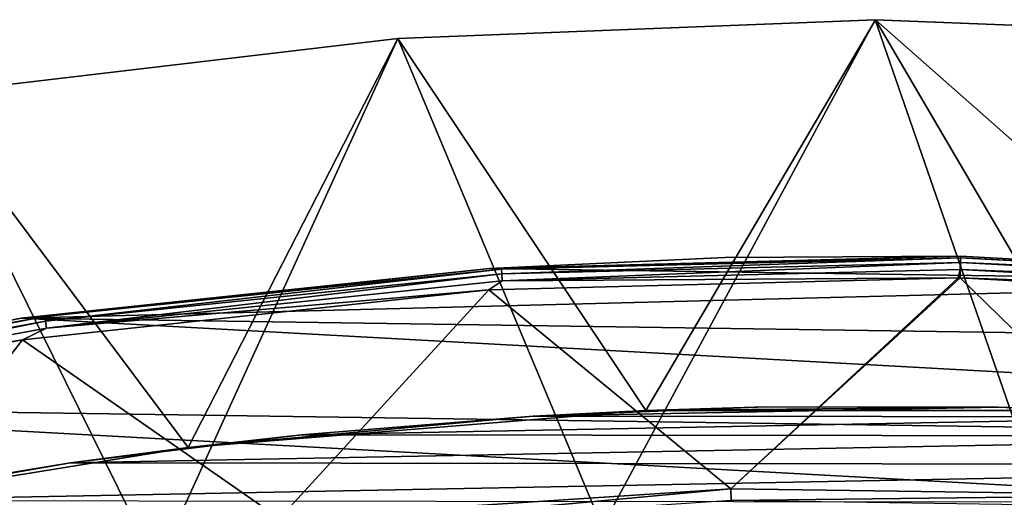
# Model space of a CAD drawing. Header units: millimetres. Extents: x -42.5 to 42.5, y -42.5 to 42.5.
# Tile 125 of 148: x -6 to 0.9, y 39.2 to 42.5. Entities that reach past the tile are written whole.
import ezdxf

# ---------------------------------------------------------------- set-up
doc = ezdxf.new("R2010")
doc.units = ezdxf.units.MM
doc.header["$LTSCALE"] = 127.314815
for name, color, linetype in [('1', 7, 'CONTINUOUS'), ('2', 7, 'CONTINUOUS'), ('4', 7, 'CONTINUOUS'), ('5', 7, 'CONTINUOUS'), ('52', 7, 'CONTINUOUS'), ('53', 7, 'CONTINUOUS'), ('54', 7, 'CONTINUOUS'), ('55', 7, 'CONTINUOUS'), ('56', 7, 'CONTINUOUS'), ('6', 7, 'CONTINUOUS'), ('85', 7, 'CONTINUOUS'), ('86', 7, 'CONTINUOUS')]:
    doc.layers.add(name, color=color, linetype=linetype)

msp = doc.modelspace()

# ---------------------------------------------------------------- linework, layer by layer
at = {"layer": '1', "linetype": 'Continuous'}
for points in [[(-3.3349, 42.369), (-0.0003, 42.5), (-1.9074, 38.9533), (-3.3349, 42.369)], [(-1.9074, 38.9533), (-0.0003, 42.5), (1.2152, 38.9811), (-1.9074, 38.9533)], [(-0.0003, 42.5), (3.3345, 42.369), (1.2152, 38.9811), (-0.0003, 42.5)], [(-6.649, 41.9767), (-3.3349, 42.369), (-5.0178, 38.6758), (-6.649, 41.9767)], [(-5.0178, 38.6758), (-3.3349, 42.369), (-1.9074, 38.9533), (-5.0178, 38.6758)], [(-8.0959, 38.1504), (-6.649, 41.9767), (-5.0178, 38.6758), (-8.0959, 38.1504)]]:
    msp.add_3dface(points, dxfattribs=at)
at = {"layer": '2', "linetype": 'Continuous'}
for points in [[(-0.0003, 42.5), (-3.3349, 42.369), (-3.3345, 42.369, 50), (-0.0003, 42.5)], [(0.0003, 42.5, 50), (-0.0003, 42.5), (-3.3345, 42.369, 50), (0.0003, 42.5, 50)], [(3.3345, 42.369), (-0.0003, 42.5), (0.0003, 42.5, 50), (3.3345, 42.369)], [(3.3349, 42.369, 50), (3.3345, 42.369), (0.0003, 42.5, 50), (3.3349, 42.369, 50)], [(-3.3345, 42.369, 50), (-6.649, 41.9767), (-6.6491, 41.9767, 50), (-3.3345, 42.369, 50)], [(-3.3349, 42.369), (-6.649, 41.9767), (-3.3345, 42.369, 50), (-3.3349, 42.369)]]:
    msp.add_3dface(points, dxfattribs=at)
at = {"layer": '4', "linetype": 'Continuous'}
for points in [[(0.0003, 42.5, 50), (-3.3345, 42.369, 50), (-1.604, 39.7677, 50), (0.0003, 42.5, 50)], [(1.6014, 39.7678, 50), (0.0003, 42.5, 50), (-1.604, 39.7677, 50), (1.6014, 39.7678, 50)], [(3.3349, 42.369, 50), (0.0003, 42.5, 50), (3.2019, 39.671, 50), (3.3349, 42.369, 50)], [(3.2019, 39.671, 50), (0.0003, 42.5, 50), (1.6014, 39.7678, 50), (3.2019, 39.671, 50)], [(-3.3345, 42.369, 50), (-6.6491, 41.9767, 50), (-4.7988, 39.5096, 50), (-3.3345, 42.369, 50)], [(-1.604, 39.7677, 50), (-3.3345, 42.369, 50), (-4.7988, 39.5096, 50), (-1.604, 39.7677, 50)], [(-4.7988, 39.5096, 50), (-6.6491, 41.9767, 50), (-7.9617, 38.9955, 50), (-4.7988, 39.5096, 50)]]:
    msp.add_3dface(points, dxfattribs=at)
at = {"layer": '5', "linetype": 'Continuous'}
for points in [[(-1.604, 39.7677, 50), (-4.7988, 39.5096, 50), (-2.3896, 39.7282, 24.8), (-1.604, 39.7677, 50)], [(-0.7661, 39.7926, 24.8), (-1.604, 39.7677, 50), (-2.3896, 39.7282, 24.8), (-0.7661, 39.7926, 24.8)], [(0.8587, 39.7907, 24.8), (-1.604, 39.7677, 50), (-0.7661, 39.7926, 24.8), (0.8587, 39.7907, 24.8)], [(1.6014, 39.7678, 50), (-1.604, 39.7677, 50), (0.8587, 39.7907, 24.8), (1.6014, 39.7678, 50)], [(2.4822, 39.7225, 24.8), (1.6014, 39.7678, 50), (0.8587, 39.7907, 24.8), (2.4822, 39.7225, 24.8)], [(-2.3896, 39.7282, 24.8), (-4.7988, 39.5096, 50), (-4.0091, 39.5976, 24.8), (-2.3896, 39.7282, 24.8)], [(-4.0091, 39.5976, 24.8), (-4.7988, 39.5096, 50), (-5.6219, 39.4009, 24.8), (-4.0091, 39.5976, 24.8)], [(-4.7988, 39.5096, 50), (-7.9617, 38.9955, 50), (-5.6219, 39.4009, 24.8), (-4.7988, 39.5096, 50)], [(-5.6219, 39.4009, 24.8), (-7.9617, 38.9955, 50), (-7.2254, 39.1386, 24.8), (-5.6219, 39.4009, 24.8)]]:
    msp.add_3dface(points, dxfattribs=at)
at = {"layer": '52', "linetype": 'Continuous'}
for points in [[(0.5948, 40.8457, 50), (-1.0511, 40.8365, 50), (-2.695, 40.761, 50), (0.5948, 40.8457, 50)], [(0.5948, 40.8457, 50), (-2.695, 40.761, 50), (3.8799, 40.6653, 50), (0.5948, 40.8457, 50)], [(-2.695, 40.761, 50), (-5.9656, 40.4121, 50), (3.8799, 40.6653, 50), (-2.695, 40.761, 50)], [(-5.9656, 40.4121, 50), (7.1392, 40.2213, 50), (3.8799, 40.6653, 50), (-5.9656, 40.4121, 50)], [(-5.9656, 40.4121, 50), (-9.1987, 39.8008, 50), (10.3533, 39.5162, 50), (-5.9656, 40.4121, 50)], [(-5.9656, 40.4121, 50), (10.3533, 39.5162, 50), (7.1392, 40.2213, 50), (-5.9656, 40.4121, 50)], [(-9.1987, 39.8008, 50), (-12.3717, 38.9315, 50), (13.4996, 38.5549, 50), (-9.1987, 39.8008, 50)], [(-9.1987, 39.8008, 50), (13.4996, 38.5549, 50), (10.3533, 39.5162, 50), (-9.1987, 39.8008, 50)]]:
    msp.add_3dface(points, dxfattribs=at)
at = {"layer": '53', "linetype": 'Continuous'}
for points in [[(3.8795, 40.6654, 49.15), (0.5948, 40.8457, 49.15), (3.8799, 40.6653, 50), (3.8795, 40.6654, 49.15)], [(0.5948, 40.8457, 49.15), (0.5948, 40.8457, 50), (3.8799, 40.6653, 50), (0.5948, 40.8457, 49.15)]]:
    msp.add_3dface(points, dxfattribs=at)
at = {"layer": '54', "linetype": 'Continuous'}
for points in [[(0.5934, 40.753, 49.0114), (0.5942, 40.8017, 49.0439), (3.7936, 40.6293, 49.0439), (0.5934, 40.753, 49.0114)], [(0.5946, 40.8343, 49.0926), (3.7966, 40.6617, 49.0926), (0.5942, 40.8017, 49.0439), (0.5946, 40.8343, 49.0926)], [(0.5942, 40.8017, 49.0439), (3.7966, 40.6617, 49.0926), (3.7936, 40.6293, 49.0439), (0.5942, 40.8017, 49.0439)], [(0.5948, 40.8457, 49.15), (3.8795, 40.6654, 49.15), (0.5946, 40.8343, 49.0926), (0.5948, 40.8457, 49.15)], [(0.5946, 40.8343, 49.0926), (3.8795, 40.6654, 49.15), (3.7966, 40.6617, 49.0926), (0.5946, 40.8343, 49.0926)], [(3.7891, 40.5808, 49.0114), (0.5926, 40.6957, 49), (0.5934, 40.753, 49.0114), (3.7891, 40.5808, 49.0114)], [(3.7891, 40.5808, 49.0114), (0.5934, 40.753, 49.0114), (3.7936, 40.6293, 49.0439), (3.7891, 40.5808, 49.0114)], [(3.8661, 40.516, 49), (0.5926, 40.6957, 49), (3.7891, 40.5808, 49.0114), (3.8661, 40.516, 49)]]:
    msp.add_3dface(points, dxfattribs=at)
at = {"layer": '55', "linetype": 'Continuous'}
for points in [[(0.5773, 40.6959, 49), (-1.0087, 39.2207, 49), (-2.6992, 40.6104, 49), (0.5773, 40.6959, 49)], [(0.5926, 40.6957, 49), (-1.0087, 39.2207, 49), (0.5773, 40.6959, 49), (0.5926, 40.6957, 49)], [(2.1505, 39.1747, 49), (-1.0087, 39.2207, 49), (0.5926, 40.6957, 49), (2.1505, 39.1747, 49)], [(3.8661, 40.516, 49), (2.1505, 39.1747, 49), (0.5926, 40.6957, 49), (3.8661, 40.516, 49)], [(-2.6992, 40.6104, 49), (-4.1615, 39.0123, 49), (-5.9575, 40.2616, 49), (-2.6992, 40.6104, 49)], [(-1.0087, 39.2207, 49), (-4.1615, 39.0123, 49), (-2.6992, 40.6104, 49), (-1.0087, 39.2207, 49)], [(-5.9575, 40.2616, 49), (-7.2871, 38.5509, 49), (-9.1783, 39.6516, 49), (-5.9575, 40.2616, 49)], [(-4.1615, 39.0123, 49), (-7.2871, 38.5509, 49), (-5.9575, 40.2616, 49), (-4.1615, 39.0123, 49)]]:
    msp.add_3dface(points, dxfattribs=at)
at = {"layer": '56', "linetype": 'Continuous'}
for points in [[(-1.0087, 39.2207, 49), (-4.1518, 38.9292, 48.9483), (-4.1615, 39.0123, 49), (-1.0087, 39.2207, 49)], [(-1.0062, 39.1371, 48.9483), (-4.1518, 38.9292, 48.9483), (-1.0087, 39.2207, 49), (-1.0062, 39.1371, 48.9483)], [(2.1505, 39.1747, 49), (-1.0062, 39.1371, 48.9483), (-1.0087, 39.2207, 49), (2.1505, 39.1747, 49)], [(2.1459, 39.0911, 48.9483), (-1.0062, 39.1371, 48.9483), (2.1505, 39.1747, 49), (2.1459, 39.0911, 48.9483)]]:
    msp.add_3dface(points, dxfattribs=at)
at = {"layer": '6', "linetype": 'Continuous'}
for points in [[(0.8587, 39.7907, 24.8), (-0.7661, 39.7926, 24.8), (-2.3896, 39.7282, 24.8), (0.8587, 39.7907, 24.8)], [(2.4822, 39.7225, 24.8), (0.8587, 39.7907, 24.8), (-2.3896, 39.7282, 24.8), (2.4822, 39.7225, 24.8)], [(2.4822, 39.7225, 24.8), (-2.3896, 39.7282, 24.8), (-4.0091, 39.5976, 24.8), (2.4822, 39.7225, 24.8)], [(4.1016, 39.5881, 24.8), (2.4822, 39.7225, 24.8), (-4.0091, 39.5976, 24.8), (4.1016, 39.5881, 24.8)], [(4.1016, 39.5881, 24.8), (-4.0091, 39.5976, 24.8), (-5.6219, 39.4009, 24.8), (4.1016, 39.5881, 24.8)], [(5.7142, 39.3877, 24.8), (4.1016, 39.5881, 24.8), (-5.6219, 39.4009, 24.8), (5.7142, 39.3877, 24.8)], [(5.7142, 39.3877, 24.8), (-5.6219, 39.4009, 24.8), (-7.2254, 39.1386, 24.8), (5.7142, 39.3877, 24.8)], [(7.3173, 39.1216, 24.8), (5.7142, 39.3877, 24.8), (-7.2254, 39.1386, 24.8), (7.3173, 39.1216, 24.8)]]:
    msp.add_3dface(points, dxfattribs=at)
at = {"layer": '85', "linetype": 'Continuous'}
for points in [[(-2.6937, 40.7611, 49.15), (0.5948, 40.8457, 49.15), (-2.611, 40.755, 49.0926), (-2.6937, 40.7611, 49.15)], [(0.5948, 40.8457, 49.15), (0.5946, 40.8343, 49.0926), (-2.611, 40.755, 49.0926), (0.5948, 40.8457, 49.15)], [(-2.611, 40.755, 49.0926), (0.5946, 40.8343, 49.0926), (-2.6089, 40.7225, 49.0439), (-2.611, 40.755, 49.0926)], [(0.5946, 40.8343, 49.0926), (0.5942, 40.8017, 49.0439), (-2.6089, 40.7225, 49.0439), (0.5946, 40.8343, 49.0926)], [(0.5942, 40.8017, 49.0439), (-2.6058, 40.6739, 49.0114), (-2.6089, 40.7225, 49.0439), (0.5942, 40.8017, 49.0439)], [(0.5942, 40.8017, 49.0439), (0.5934, 40.753, 49.0114), (-2.6058, 40.6739, 49.0114), (0.5942, 40.8017, 49.0439)], [(-5.9649, 40.4122, 49.15), (-2.6937, 40.7611, 49.15), (-5.8006, 40.4245, 49.0926), (-5.9649, 40.4122, 49.15)], [(-5.8006, 40.4245, 49.0926), (-2.6937, 40.7611, 49.15), (-2.611, 40.755, 49.0926), (-5.8006, 40.4245, 49.0926)], [(-5.8006, 40.4245, 49.0926), (-2.611, 40.755, 49.0926), (-5.796, 40.3923, 49.0439), (-5.8006, 40.4245, 49.0926)], [(-5.796, 40.3923, 49.0439), (-2.611, 40.755, 49.0926), (-2.6089, 40.7225, 49.0439), (-5.796, 40.3923, 49.0439)], [(-5.789, 40.3441, 49.0114), (-5.796, 40.3923, 49.0439), (-2.6089, 40.7225, 49.0439), (-5.789, 40.3441, 49.0114)], [(-2.6058, 40.6739, 49.0114), (-5.789, 40.3441, 49.0114), (-2.6089, 40.7225, 49.0439), (-2.6058, 40.6739, 49.0114)], [(0.5934, 40.753, 49.0114), (0.5773, 40.6959, 49), (-2.6058, 40.6739, 49.0114), (0.5934, 40.753, 49.0114)], [(0.5926, 40.6957, 49), (0.5773, 40.6959, 49), (0.5934, 40.753, 49.0114), (0.5926, 40.6957, 49)], [(-2.6058, 40.6739, 49.0114), (-2.6992, 40.6104, 49), (-5.789, 40.3441, 49.0114), (-2.6058, 40.6739, 49.0114)], [(0.5773, 40.6959, 49), (-2.6992, 40.6104, 49), (-2.6058, 40.6739, 49.0114), (0.5773, 40.6959, 49)], [(-2.6992, 40.6104, 49), (-5.9575, 40.2616, 49), (-5.789, 40.3441, 49.0114), (-2.6992, 40.6104, 49)], [(-9.1971, 39.8012, 49.15), (-5.9649, 40.4122, 49.15), (-8.9544, 39.8448, 49.0926), (-9.1971, 39.8012, 49.15)], [(-8.9544, 39.8448, 49.0926), (-5.9649, 40.4122, 49.15), (-5.8006, 40.4245, 49.0926), (-8.9544, 39.8448, 49.0926)], [(-8.9544, 39.8448, 49.0926), (-5.8006, 40.4245, 49.0926), (-8.9472, 39.813, 49.0439), (-8.9544, 39.8448, 49.0926)], [(-8.9472, 39.813, 49.0439), (-5.8006, 40.4245, 49.0926), (-5.796, 40.3923, 49.0439), (-8.9472, 39.813, 49.0439)], [(-8.9365, 39.7655, 49.0114), (-8.9472, 39.813, 49.0439), (-5.796, 40.3923, 49.0439), (-8.9365, 39.7655, 49.0114)], [(-5.789, 40.3441, 49.0114), (-8.9365, 39.7655, 49.0114), (-5.796, 40.3923, 49.0439), (-5.789, 40.3441, 49.0114)], [(-5.789, 40.3441, 49.0114), (-5.9575, 40.2616, 49), (-8.9365, 39.7655, 49.0114), (-5.789, 40.3441, 49.0114)], [(-5.9575, 40.2616, 49), (-9.1783, 39.6516, 49), (-8.9365, 39.7655, 49.0114), (-5.9575, 40.2616, 49)]]:
    msp.add_3dface(points, dxfattribs=at)
at = {"layer": '86', "linetype": 'Continuous'}
for points in [[(-1.0511, 40.8365, 50), (-2.6937, 40.7611, 49.15), (-2.695, 40.761, 50), (-1.0511, 40.8365, 50)], [(0.5948, 40.8457, 49.15), (-2.6937, 40.7611, 49.15), (0.5948, 40.8457, 50), (0.5948, 40.8457, 49.15)], [(0.5948, 40.8457, 50), (-2.6937, 40.7611, 49.15), (-1.0511, 40.8365, 50), (0.5948, 40.8457, 50)], [(-2.695, 40.761, 50), (-5.9649, 40.4122, 49.15), (-5.9656, 40.4121, 50), (-2.695, 40.761, 50)], [(-2.6937, 40.7611, 49.15), (-5.9649, 40.4122, 49.15), (-2.695, 40.761, 50), (-2.6937, 40.7611, 49.15)], [(-5.9656, 40.4121, 50), (-9.1971, 39.8012, 49.15), (-9.1987, 39.8008, 50), (-5.9656, 40.4121, 50)], [(-5.9649, 40.4122, 49.15), (-9.1971, 39.8012, 49.15), (-5.9656, 40.4121, 50), (-5.9649, 40.4122, 49.15)]]:
    msp.add_3dface(points, dxfattribs=at)

doc.saveas('drawing.dxf')
